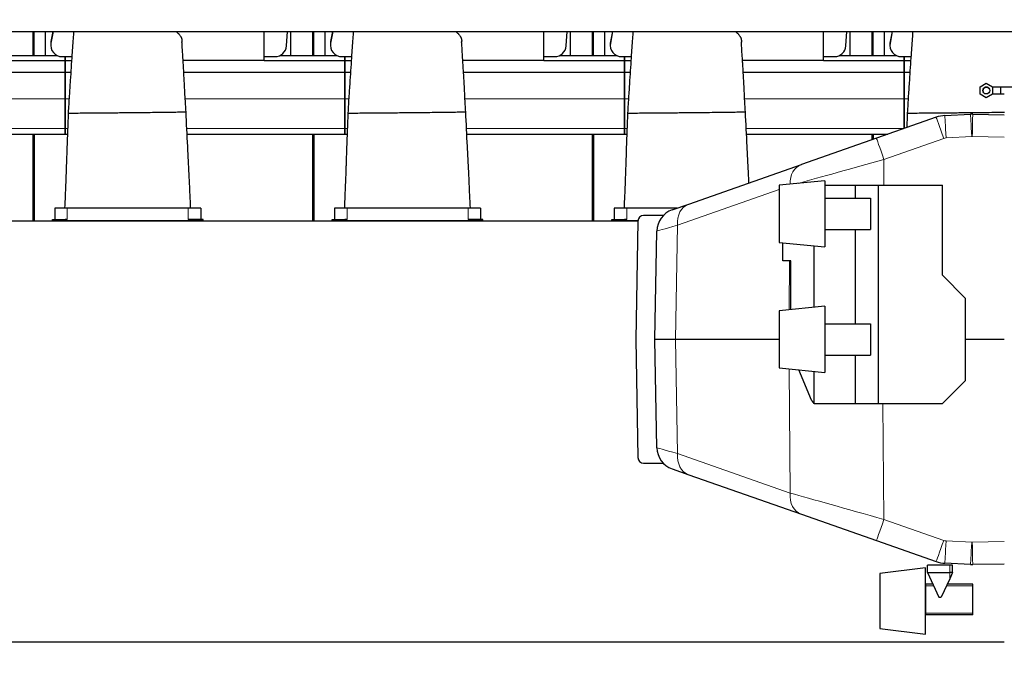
# Model space of a CAD drawing. Header units: inches. Extents: x 0 to 29700, y -16 to 21000.
# Tile 228 of 235: x 24940 to 26664, y 15600 to 16731. Entities that reach past the tile are written whole.
import ezdxf

# ---------------------------------------------------------------- set-up
doc = ezdxf.new("R2010")
doc.units = ezdxf.units.IN
doc.layers.add('1', color=7, linetype='Continuous', true_color=0xffffff)
doc.layers.add('254', color=7, linetype='Continuous', true_color=0xffffff)
doc.styles.add('latin_extended', font='simplex.shx')
doc.dimstyles.get("Standard").update_dxf_attribs({"dimtxt": 0.18, "dimasz": 0.18, "dimexe": 0.18, "dimexo": 0.0625, "dimgap": 0.09, "dimtad": 0, "dimtih": 1, "dimtoh": 1, "dimdec": 4, "dimzin": 0, "dimdsep": 46, "dimtxsty": 'Standard', "dimcen": 0.09, "dimadec": 0, "dimazin": 0, "dimtfac": 1, "dimtdec": 4, "dimtofl": 0, "dimtmove": 0, "dimatfit": 3, "dimfxl": 1, "dimtolj": 1, "dimtzin": 0, "dimarcsym": 0})

# ---------------------------------------------------------------- blocks, each defined once
blk = doc.blocks.new('_U6')
at = {"layer": '254', "color": 3, "linetype": 'Continuous', "lineweight": 13, "transparency": 16777216}
for p, q in [((17834.9, 15248.6), (17834.9, 18496.2)), ((28938.9, 16821), (28938.9, 18496.2)), ((18009.9, 18446.2), (28763.9, 18446.2))]:
    blk.add_line(p, q, dxfattribs=at)
at = {"layer": '254', "color": 3, "transparency": 16777216}
for points in [[(18009.9, 18475.4), (18009.9, 18417.1), (17834.9, 18446.2)], [(28763.9, 18417.1), (28763.9, 18475.4), (28938.9, 18446.2)]]:
    blk.add_solid(points, dxfattribs=at)
at = {"layer": 'Defpoints', "color": 0, "transparency": 16777216}
for p in [(28938.9, 18446.2), (28938.9, 16771), (17834.9, 15198.6)]:
    blk.add_point(p, dxfattribs=at)
at = {"layer": '254', "color": 2, "lineweight": 13, "transparency": 16777216, "insert": (23053.6, 18708.7), "char_height": 175, "attachment_point": 1, "style": 'latin_extended'}
blk.add_mtext('\\A1;\\C2;~11m', dxfattribs=at)

msp = doc.modelspace()

# ---------------------------------------------------------------- linework, layer by layer
at = {"layer": '1', "color": 2, "linetype": 'Continuous', "lineweight": 25}
for p, q in [((22959.932, 16710.127), (27485.932, 16710.127)), ((24962.933, 16668.11), (24962.933, 16710.13)), ((24964.933, 16668.11), (24964.933, 16710.13)), ((24983.933, 16710.129), (24983.933, 16668.108)), ((24998.259, 16710.13), (24994.28, 16689.769)), ((24997.756, 16710.127), (24994.28, 16692.34)), ((25367.932, 16658.947), (25367.932, 16710.127)), ((25406.887, 16684.636), (25408.593, 16710.127)), ((25413.933, 16710.129), (25413.933, 16668.108)), ((25452.933, 16668.11), (25452.933, 16710.13)), ((25454.933, 16668.11), (25454.933, 16710.13)), ((25473.933, 16710.129), (25473.933, 16668.108)), ((25488.259, 16710.13), (25484.28, 16689.769)), ((25487.756, 16710.127), (25484.28, 16692.34)), ((25857.932, 16658.947), (25857.932, 16710.127)), ((25896.887, 16684.636), (25898.593, 16710.127)), ((25903.933, 16710.129), (25903.933, 16668.108)), ((25942.933, 16668.11), (25942.933, 16710.13)), ((25944.933, 16668.11), (25944.933, 16710.13)), ((25963.933, 16710.129), (25963.933, 16668.108)), ((25978.259, 16710.13), (25974.28, 16689.769)), ((25977.756, 16710.127), (25974.28, 16692.34)), ((26347.932, 16658.947), (26347.932, 16710.127)), ((26386.887, 16684.636), (26388.593, 16710.127)), ((26393.933, 16710.129), (26393.933, 16668.108)), ((26432.933, 16668.11), (26432.933, 16710.13)), ((26434.933, 16668.11), (26434.933, 16710.13)), ((26453.933, 16710.129), (26453.933, 16668.108)), ((26468.259, 16710.13), (26464.28, 16689.769)), ((26467.756, 16710.127), (26464.28, 16692.34)), ((24993.911, 16688.532), (24993.911, 16685.961)), ((25483.911, 16688.532), (25483.911, 16685.961)), ((25973.911, 16688.532), (25973.911, 16685.961)), ((26463.911, 16688.532), (26463.911, 16685.961)), ((24905.811, 16668.107), (25005.033, 16668.107)), ((25013.911, 16666.037), (25018.932, 16666.037)), ((25018.932, 16666.037), (25018.932, 16659.102)), ((25018.932, 16666.037), (25030.82, 16666.037)), ((25018.932, 16659.102), (25018.932, 16666.037)), ((25367.932, 16666.037), (25386.932, 16666.037)), ((25395.811, 16668.107), (25495.033, 16668.107)), ((25503.911, 16666.037), (25508.932, 16666.037)), ((25508.932, 16659.102), (25508.932, 16666.037)), ((25508.932, 16666.037), (25508.932, 16659.102)), ((25508.932, 16666.037), (25520.82, 16666.037)), ((25857.932, 16666.037), (25876.932, 16666.037)), ((25885.811, 16668.107), (25985.033, 16668.107)), ((25993.911, 16666.037), (25998.932, 16666.037)), ((25998.932, 16659.102), (25998.932, 16666.037)), ((25998.932, 16666.037), (25998.932, 16659.102)), ((25998.932, 16666.037), (26010.82, 16666.037)), ((26347.932, 16666.037), (26366.932, 16666.037)), ((26375.811, 16668.107), (26475.033, 16668.107)), ((26483.911, 16666.037), (26488.932, 16666.037)), ((26488.932, 16666.037), (26488.932, 16659.102)), ((26488.932, 16666.037), (26500.82, 16666.037)), ((26488.932, 16659.102), (26488.932, 16666.037)), ((24877.932, 16659.102), (25018.932, 16659.102)), ((25018.932, 16659.102), (25018.932, 16638.521)), ((25018.932, 16659.102), (25030.366, 16659.102)), ((25018.932, 16638.521), (25018.932, 16659.102)), ((25367.932, 16658.947), (25225.816, 16658.947)), ((25367.932, 16659.102), (25508.932, 16659.102)), ((25508.932, 16638.521), (25508.932, 16659.102)), ((25508.932, 16659.102), (25508.932, 16638.521)), ((25508.932, 16659.102), (25520.366, 16659.102)), ((25857.932, 16658.947), (25715.816, 16658.947)), ((25857.932, 16659.102), (25998.932, 16659.102)), ((25998.932, 16638.521), (25998.932, 16659.102)), ((25998.932, 16659.102), (25998.932, 16638.521)), ((25998.932, 16659.102), (26010.366, 16659.102)), ((26347.932, 16658.947), (26205.816, 16658.947)), ((26347.932, 16659.102), (26488.932, 16659.102)), ((26488.932, 16659.102), (26488.932, 16638.521)), ((26488.932, 16659.102), (26500.366, 16659.102)), ((26488.932, 16638.521), (26488.932, 16659.102)), ((24737.06, 16638.521), (25018.932, 16638.521)), ((25018.932, 16638.521), (25029.028, 16638.521)), ((25018.932, 16638.521), (25018.932, 16592.057)), ((25018.932, 16592.057), (25018.932, 16638.521)), ((25227.06, 16638.521), (25508.932, 16638.521)), ((25508.932, 16592.057), (25508.932, 16638.521)), ((25508.932, 16638.521), (25508.932, 16592.057)), ((25508.932, 16638.521), (25519.028, 16638.521)), ((25717.06, 16638.521), (25998.932, 16638.521)), ((25998.932, 16592.057), (25998.932, 16638.521)), ((25998.932, 16638.521), (26009.028, 16638.521)), ((25998.932, 16638.521), (25998.932, 16592.057)), ((26207.06, 16638.521), (26488.932, 16638.521)), ((26488.932, 16638.521), (26488.932, 16592.057)), ((26488.932, 16638.521), (26499.028, 16638.521)), ((26488.932, 16592.057), (26488.932, 16638.521)), ((26621.933, 16612.955), (26632.933, 16619.306)), ((26621.933, 16600.253), (26621.933, 16612.955)), ((26632.933, 16619.306), (26643.933, 16612.955)), ((26643.933, 16612.955), (26643.933, 16600.253)), ((26777.929, 16612.607), (26657.932, 16612.607)), ((26657.932, 16612.607), (26657.932, 16606.607)), ((26632.933, 16593.903), (26621.933, 16600.253)), ((26643.933, 16600.253), (26632.933, 16593.903)), ((26657.932, 16606.607), (26657.932, 16600.607)), ((26657.932, 16600.607), (26664.435, 16600.607)), ((25018.932, 16592.057), (25018.932, 16540.082)), ((25018.932, 16540.082), (25018.932, 16592.057)), ((25508.932, 16540.082), (25508.932, 16592.057)), ((25508.932, 16592.057), (25508.932, 16540.082)), ((25998.932, 16540.082), (25998.932, 16592.057)), ((25998.932, 16592.057), (25998.932, 16540.082)), ((26488.932, 16592.057), (26488.932, 16540.082)), ((26488.932, 16540.082), (26488.932, 16592.057)), ((26545.031, 16559.688), (26440.347, 16522.978)), ((26560.357, 16562.712), (26605.257, 16565.062)), ((26609.092, 16565.129), (26664.431, 16564.162)), ((24742.832, 16530.107), (25018.932, 16530.107)), ((24962.933, 16378.607), (24962.933, 16530.107)), ((24964.933, 16530.107), (24964.933, 16378.607)), ((25018.932, 16540.082), (25018.932, 16530.107)), ((25018.932, 16530.107), (25018.932, 16540.082)), ((25018.932, 16530.107), (25023.135, 16530.107)), ((25232.832, 16530.107), (25508.932, 16530.107)), ((25452.933, 16378.607), (25452.933, 16530.107)), ((25454.933, 16530.107), (25454.933, 16378.607)), ((25508.932, 16530.107), (25508.932, 16540.082)), ((25508.932, 16540.082), (25508.932, 16530.107)), ((25508.932, 16530.107), (25513.135, 16530.107)), ((25722.832, 16530.107), (25998.932, 16530.107)), ((25942.933, 16378.607), (25942.933, 16530.107)), ((25944.933, 16530.107), (25944.933, 16378.607)), ((25998.932, 16530.107), (25998.932, 16540.082)), ((25998.932, 16540.082), (25998.932, 16530.107)), ((25998.932, 16530.107), (26003.135, 16530.107)), ((26212.832, 16530.107), (26460.673, 16530.107)), ((26432.933, 16520.376), (26432.933, 16530.107)), ((26434.933, 16530.107), (26434.933, 16521.077)), ((26440.347, 16522.978), (26308.882, 16476.875)), ((24962.928, 16487.597), (24964.928, 16487.597)), ((24962.928, 16479.715), (24964.928, 16479.715)), ((25452.947, 16487.597), (25454.947, 16487.597)), ((25452.947, 16479.715), (25454.947, 16479.715)), ((25942.928, 16487.597), (25944.928, 16487.597)), ((25942.928, 16479.715), (25944.928, 16479.715)), ((26111.608, 16407.695), (26308.882, 16476.875)), ((26349.932, 16448.563), (26269.932, 16440.563)), ((26269.932, 16440.563), (26269.932, 16340.563)), ((26349.932, 16448.563), (26349.932, 16332.563)), ((26349.932, 16440.563), (26402.929, 16440.563)), ((26402.929, 16440.563), (26443.203, 16440.563)), ((26402.929, 16440.563), (26402.929, 16418.061)), ((26443.203, 16440.563), (26555.932, 16440.563)), ((26443.203, 16440.563), (26443.203, 16058.063)), ((26555.932, 16283.063), (26555.932, 16440.563)), ((26082.5, 16397.487), (26111.608, 16407.695)), ((26349.932, 16418.063), (26429.932, 16418.063)), ((26429.932, 16418.063), (26429.932, 16363.063)), ((25000.932, 16400.607), (25000.932, 16380.597)), ((25022.932, 16400.607), (25000.932, 16400.607)), ((25234.932, 16400.607), (25022.932, 16400.607)), ((25256.932, 16400.607), (25234.932, 16400.607)), ((25256.932, 16400.607), (25256.932, 16380.597)), ((25490.932, 16400.607), (25490.932, 16380.597)), ((25512.932, 16400.607), (25490.932, 16400.607)), ((25724.932, 16400.607), (25512.932, 16400.607)), ((25746.932, 16400.607), (25724.932, 16400.607)), ((25746.932, 16400.607), (25746.932, 16380.597)), ((25980.932, 16400.607), (25980.932, 16380.597)), ((26002.932, 16400.607), (25980.932, 16400.607)), ((26091.399, 16400.607), (26002.932, 16400.607)), ((26067.04, 16387.607), (26032.546, 16387.607)), ((23032.751, 16378.607), (26022.544, 16378.607)), ((24996.932, 16380.597), (25018.932, 16380.597)), ((24996.932, 16378.607), (24996.932, 16380.597)), ((24996.932, 16378.607), (25018.932, 16378.607)), ((25022.932, 16380.597), (25018.932, 16380.597)), ((25238.932, 16378.607), (25018.932, 16378.607)), ((25238.932, 16380.597), (25234.932, 16380.597)), ((25260.932, 16380.597), (25238.932, 16380.597)), ((25260.932, 16378.607), (25238.932, 16378.607)), ((25260.932, 16378.607), (25260.932, 16380.597)), ((25486.932, 16380.597), (25508.932, 16380.597)), ((25486.932, 16378.607), (25486.932, 16380.597)), ((25486.932, 16378.607), (25508.932, 16378.607)), ((25512.932, 16380.597), (25508.932, 16380.597)), ((25728.932, 16378.607), (25508.932, 16378.607)), ((25728.932, 16380.597), (25724.932, 16380.597)), ((25750.932, 16380.597), (25728.932, 16380.597)), ((25750.932, 16378.607), (25728.932, 16378.607)), ((25750.932, 16378.607), (25750.932, 16380.597)), ((25976.932, 16380.597), (25998.932, 16380.597)), ((25976.932, 16378.607), (25976.932, 16380.597)), ((25976.932, 16378.607), (25998.932, 16378.607)), ((26002.932, 16380.597), (25998.932, 16380.597)), ((26022.599, 16378.607), (25998.932, 16378.607)), ((26022.548, 16377.782), (26018.932, 16170.607)), ((26052.429, 16170.607), (26055.743, 16360.439)), ((26349.932, 16363.063), (26429.932, 16363.063)), ((26402.929, 16363.059), (26402.929, 16198.064)), ((26269.932, 16340.563), (26349.932, 16332.563)), ((26276.301, 16308.063), (26276.301, 16339.926)), ((26331.287, 16226.703), (26331.287, 16334.426)), ((26290.641, 16308.063), (26276.301, 16308.063)), ((26290.641, 16222.635), (26290.641, 16308.063)), ((26595.932, 16243.063), (26555.932, 16283.063)), ((26595.932, 16243.063), (26595.932, 16098.063)), ((26349.932, 16228.563), (26269.932, 16220.563)), ((26269.932, 16220.563), (26269.932, 16120.563)), ((26349.932, 16228.563), (26349.932, 16112.563)), ((26349.932, 16198.063), (26429.932, 16198.063)), ((26429.932, 16198.063), (26429.932, 16143.063)), ((26018.932, 16170.607), (26022.548, 15963.433)), ((26055.743, 15980.775), (26052.429, 16170.607)), ((26088.592, 16170.607), (26052.429, 16170.607)), ((26269.93, 16170.607), (26088.592, 16170.607)), ((26664.431, 16170.607), (26595.928, 16170.607)), ((26349.932, 16143.063), (26429.932, 16143.063)), ((26402.929, 16143.068), (26402.929, 16058.063)), ((26269.932, 16120.563), (26349.932, 16112.563)), ((26326.464, 16063.948), (26304.478, 16117.108)), ((26331.287, 16058.526), (26331.287, 16114.43)), ((26555.932, 16058.063), (26595.932, 16098.063)), ((26335.451, 16058.063), (26335.129, 16058.319)), ((26335.451, 16058.063), (26335.451, 16058.301)), ((26339.616, 16058.063), (26402.929, 16058.063)), ((26402.929, 16058.063), (26443.203, 16058.063)), ((26443.203, 16058.063), (26555.932, 16058.063)), ((26032.546, 15953.607), (26067.04, 15953.607)), ((26082.5, 15943.727), (26111.608, 15933.519)), ((26111.608, 15933.519), (26308.882, 15864.339)), ((26308.882, 15864.339), (26440.347, 15818.237)), ((26440.347, 15818.237), (26545.031, 15781.526)), ((26526.432, 15770.307), (26446.432, 15760.484)), ((26526.432, 15768.473), (26526.432, 15770.307)), ((26526.432, 15654.307), (26526.432, 15768.473)), ((26529.932, 15762.107), (26529.932, 15775.107)), ((26568.932, 15775.107), (26529.932, 15775.107)), ((26605.257, 15776.152), (26560.357, 15778.502)), ((26573.932, 15775.107), (26568.932, 15775.107)), ((26573.932, 15762.107), (26573.932, 15775.107)), ((26664.431, 15777.052), (26609.092, 15776.086)), ((26446.432, 15760.484), (26446.432, 15664.13)), ((26529.932, 15762.107), (26549.923, 15719.235)), ((26529.932, 15762.107), (26568.932, 15762.107)), ((26568.932, 15751.385), (26553.94, 15719.235)), ((26573.932, 15762.107), (26568.932, 15751.385)), ((26573.932, 15762.107), (26568.932, 15762.107)), ((26527.14, 15741.565), (26526.432, 15741.565)), ((26527.14, 15738.807), (26527.14, 15741.565)), ((26527.14, 15738.807), (26527.14, 15741.565)), ((26539.511, 15741.565), (26527.14, 15741.565)), ((26527.14, 15690.807), (26527.14, 15738.807)), ((26527.14, 15690.807), (26527.14, 15738.807)), ((26609.14, 15741.565), (26564.353, 15741.565)), ((26609.14, 15738.807), (26609.14, 15741.565)), ((26609.14, 15690.807), (26609.14, 15738.807)), ((26549.923, 15719.235), (26553.94, 15719.235)), ((26527.14, 15688.049), (26526.432, 15688.049)), ((26527.14, 15688.049), (26527.14, 15690.807)), ((26527.14, 15688.049), (26527.14, 15690.807)), ((26609.14, 15688.049), (26527.14, 15688.049)), ((26609.14, 15688.049), (26609.14, 15690.807)), ((26446.432, 15664.13), (26526.432, 15654.307)), ((24887.932, 15640.807), (26664.402, 15640.807))]:
    msp.add_line(p, q, dxfattribs=at)
at = {"layer": '1', "color": 110, "linetype": 'Continuous', "lineweight": 13}
for p, q in [((24994.28, 16689.769), (24994.28, 16692.34)), ((25484.28, 16689.769), (25484.28, 16692.34)), ((25974.28, 16689.769), (25974.28, 16692.34)), ((26464.28, 16689.769), (26464.28, 16692.34)), ((24739.534, 16592.057), (25018.932, 16592.057)), ((25018.932, 16592.057), (25025.968, 16592.057)), ((25229.534, 16592.057), (25508.932, 16592.057)), ((25508.932, 16592.057), (25515.968, 16592.057)), ((25719.534, 16592.057), (25998.932, 16592.057)), ((25998.932, 16592.057), (26005.968, 16592.057)), ((26209.534, 16592.057), (26488.932, 16592.057)), ((26488.932, 16592.057), (26495.968, 16592.057)), ((24742.35, 16540.082), (25018.932, 16540.082)), ((25018.932, 16540.082), (25023.503, 16540.082)), ((25232.35, 16540.082), (25508.932, 16540.082)), ((25508.932, 16540.082), (25513.503, 16540.082)), ((25722.35, 16540.082), (25998.932, 16540.082)), ((25998.932, 16540.082), (26003.503, 16540.082)), ((26212.35, 16540.082), (26488.932, 16540.082)), ((26488.932, 16540.082), (26489.123, 16540.082)), ((26607.348, 16525.815), (26562.448, 16523.465)), ((26664.431, 16524.854), (26608.394, 16525.833)), ((26558.268, 16522.64), (26453.584, 16485.929)), ((24962.928, 16497.887), (24964.928, 16497.887)), ((24962.928, 16495.687), (24964.928, 16495.687)), ((24962.928, 16495.34), (24964.928, 16495.34)), ((25452.947, 16497.887), (25454.947, 16497.887)), ((25452.947, 16495.687), (25454.947, 16495.687)), ((25452.947, 16495.34), (25454.947, 16495.34)), ((25942.928, 16497.887), (25944.928, 16497.887)), ((25942.928, 16495.687), (25944.928, 16495.687)), ((25942.928, 16495.34), (25944.928, 16495.34)), ((24962.928, 16489.556), (24964.928, 16489.556)), ((24962.928, 16489.25), (24964.928, 16489.25)), ((24962.928, 16488.979), (24964.928, 16488.979)), ((25452.947, 16489.556), (25454.947, 16489.556)), ((25452.947, 16489.25), (25454.947, 16489.25)), ((25452.947, 16488.979), (25454.947, 16488.979)), ((25942.928, 16489.556), (25944.928, 16489.556)), ((25942.928, 16489.25), (25944.928, 16489.25)), ((25942.928, 16488.979), (25944.928, 16488.979)), ((26453.584, 16485.929), (26453.172, 16440.562)), ((24962.929, 16432.029), (24964.925, 16432.029)), ((24962.929, 16429.557), (24964.925, 16429.557)), ((25452.928, 16432.029), (25454.924, 16432.029)), ((25452.928, 16429.557), (25454.924, 16429.557)), ((25942.938, 16432.029), (25944.939, 16432.029)), ((25942.938, 16429.557), (25944.939, 16429.557)), ((26269.929, 16433.014), (26092.083, 16370.647)), ((25022.932, 16400.607), (25022.932, 16380.597)), ((25234.932, 16400.607), (25234.932, 16380.597)), ((25512.932, 16400.607), (25512.932, 16380.597)), ((25724.932, 16400.607), (25724.932, 16380.597)), ((26002.932, 16400.607), (26002.932, 16380.597)), ((24962.929, 16379.562), (24964.925, 16379.562)), ((25018.932, 16378.607), (25018.932, 16380.597)), ((25238.932, 16378.607), (25238.932, 16380.597)), ((25452.928, 16379.562), (25454.924, 16379.562)), ((25508.932, 16378.607), (25508.932, 16380.597)), ((25728.932, 16378.607), (25728.932, 16380.597)), ((25942.938, 16379.562), (25944.939, 16379.562)), ((25998.932, 16378.607), (25998.932, 16380.597)), ((26092.083, 16370.647), (26088.592, 16170.607)), ((26287.381, 16222.31), (26288.16, 16308.061)), ((26088.592, 16170.607), (26092.083, 15970.568)), ((26289.358, 15901.387), (26287.382, 16118.816)), ((26451.741, 16058.062), (26453.584, 15855.285)), ((26092.083, 15970.568), (26289.358, 15901.387)), ((26453.584, 15855.285), (26558.268, 15818.574)), ((26562.448, 15817.75), (26607.348, 15815.4)), ((26608.394, 15815.381), (26664.431, 15816.36)), ((26568.932, 15762.107), (26568.932, 15775.107)), ((26568.932, 15762.107), (26568.932, 15751.385)), ((26527.14, 15738.807), (26526.432, 15738.807)), ((26540.797, 15738.807), (26527.14, 15738.807)), ((26609.14, 15738.807), (26563.067, 15738.807)), ((26527.14, 15690.807), (26526.432, 15690.807)), ((26609.14, 15690.807), (26527.14, 15690.807))]:
    msp.add_line(p, q, dxfattribs=at)
at = {"layer": '1', "color": 2, "linetype": 'Continuous', "lineweight": 25}
msp.add_circle((26632.933, 16606.604), 6, dxfattribs=at)
for centre, radius, start, end in [((26563.232, 16507.787), 55, 92.996043, 109.324818), ((26032.546, 16377.607), 10, 90, 179), ((26095.737, 16359.741), 40, 109.324818, 179), ((26095.737, 15981.473), 40, 181, 250.675181), ((26032.546, 15963.607), 10, 181, 270), ((26563.232, 15833.427), 55, 250.675181, 267.003957)]:
    msp.add_arc(centre, radius, start, end, dxfattribs=at)
at = {"layer": '1', "color": 110, "linetype": 'Continuous', "lineweight": 13}
msp.add_arc((26563.232, 15832.729), 15, 250.675181, 267.003957, dxfattribs=at)
at = {"layer": '1', "color": 2, "linetype": 'Continuous', "lineweight": 25}
for centre, major_axis, ratio, start_param, end_param in [((25013.911, 16685.961), (20, 0), 0.9961947, 2.94929469, 4.71238898), ((25013.911, 16688.532), (20, 0), 0.9961947, 2.94929469, 3.14160971), ((25386.932, 16685.961), (20, 0), 0.9961947, 4.71238898, 6.21662901), ((25503.911, 16685.961), (20, 0), 0.9961947, 2.94929469, 4.71238898), ((25503.911, 16688.532), (20, 0), 0.9961947, 2.94929469, 3.14160971), ((25876.932, 16685.961), (20, 0), 0.9961947, 4.71238898, 6.21662901), ((25993.911, 16685.961), (20, 0), 0.9961947, 2.94929469, 4.71238898), ((25993.911, 16688.532), (20, 0), 0.9961947, 2.94929469, 3.14160971), ((26366.932, 16685.961), (20, 0), 0.9961947, 4.71238898, 6.21662901), ((26483.911, 16685.961), (20, 0), 0.9961947, 2.94929469, 4.71238898), ((26483.911, 16688.532), (20, 0), 0.9961947, 2.94929469, 3.14160971), ((26608.132, 16510.137), (0, 55), 0.99999999, 6.26572487, 6.33547612), ((26608.132, 15831.077), (0, 55), 0.99999997, 3.08930184, 3.15905309)]:
    msp.add_ellipse(centre, major_axis=major_axis, ratio=ratio, start_param=start_param, end_param=end_param, dxfattribs=at)
at = {"layer": '1', "color": 110, "linetype": 'Continuous', "lineweight": 13}
for centre, major_axis, ratio, start_param, end_param in [((26558.268, 16521.942), (13.237, -37.746), 0.00577619, 1.58726617, 3.14159265), ((26562.448, 16522.767), (2.091, -39.945), 0.00091232, 1.58822576, 3.14159265), ((26607.348, 16525.117), (2.091, -39.945), 0.00091232, 1.58822576, 3.14159265), ((26608.394, 16525.135), (-0.698, -39.994), 0.00030476, 3.14159265, 4.69493835), ((26608.132, 16510.835), (-0.249, 14.998), 0.99999989, 6.24913241, 6.31888365), ((26453.584, 16485.231), (13.237, -37.746), 0.00577619, 1.58726617, 3.14159265), ((26563.232, 16508.485), (0, 15), 1, 0.05229082, 0.3372817), ((26322.119, 16439.129), (13.237, -37.746), 0.80093214, 3.14159265, 4.35282943), ((26453.609, 16485.24), (200.516, 55.928), 0.00322174, 1.57002467, 2.41233042), ((26124.845, 16369.949), (13.237, -37.746), 0.80093214, 3.14159265, 4.4207655), ((26256.747, 16416.204), (201.004, 55.765), 0.00101166, 2.53054122, 3.14129287), ((26256.747, 15925.01), (-201.004, 55.765), 0.00101166, 0.00029978, 0.61105144), ((26124.845, 15971.266), (-13.237, -37.746), 0.80093214, 5.00401247, 6.28318531), ((26322.119, 15902.085), (-13.237, -37.746), 0.80093214, 5.00401247, 6.28318531), ((26453.609, 15855.974), (-200.516, 55.928), 0.00322174, 0.61177793, 1.57156799), ((26453.584, 15855.983), (-13.237, -37.746), 0.00577619, 0, 1.55432648), ((26558.268, 15819.272), (-13.237, -37.746), 0.00577619, 0, 1.55432648), ((26562.448, 15818.448), (-2.091, -39.945), 0.00091232, 0, 1.55336689), ((26607.348, 15816.098), (-2.091, -39.945), 0.00091232, 0, 1.55336689), ((26608.132, 15830.379), (15, 0), 0.99999997, 4.66009816, 4.72984942), ((26608.394, 15816.079), (0.698, -39.994), 0.00030476, 4.72983961, 6.28318531)]:
    msp.add_ellipse(centre, major_axis=major_axis, ratio=ratio, start_param=start_param, end_param=end_param, dxfattribs=at)
at = {"layer": '1', "color": 2, "linetype": 'Continuous', "lineweight": 25}
for points, knots in [([(25034.03, 16710.307), (25033.797, 16707.338), (25032.801, 16694.409), (25030.763, 16666.532), (25028.61, 16630.957), (25026.16, 16596.413), (25025.056, 16577.418), (25024.502, 16567.323)], [0, 0, 0, 0, 0.07381835, 0.31663383, 0.62686269, 0.80307529, 1, 1, 1, 1]), ([(25212.712, 16710.282), (25212.96, 16710.111), (25213.205, 16709.939), (25213.837, 16709.483), (25214.315, 16709.127), (25214.777, 16708.765), (25214.961, 16708.62), (25215.052, 16708.548), (25215.324, 16708.329), (25215.502, 16708.183), (25216.38, 16707.451), (25217.036, 16706.859), (25217.952, 16705.961), (25218.246, 16705.661), (25218.811, 16705.056), (25219.082, 16704.752), (25219.862, 16703.835), (25220.337, 16703.218), (25220.984, 16702.283), (25221.188, 16701.97), (25221.574, 16701.34), (25221.938, 16700.708), (25222.258, 16700.069), (25222.554, 16699.427), (25222.691, 16699.104), (25222.848, 16698.699), (25222.878, 16698.618), (25222.938, 16698.456), (25222.968, 16698.374), (25223.053, 16698.13), (25223.108, 16697.967), (25223.261, 16697.479), (25223.443, 16696.828), (25223.577, 16696.177), (25223.686, 16695.527), (25223.728, 16695.201), (25223.773, 16694.713), (25223.785, 16694.55), (25223.803, 16694.225), (25223.809, 16694.062), (25223.819, 16693.574), (25223.815, 16693.248), (25223.804, 16692.76), (25223.8, 16692.597), (25223.793, 16692.353), (25223.79, 16692.272), (25223.786, 16692.109), (25223.783, 16692.028), (25223.778, 16691.837), (25223.776, 16691.728), (25223.773, 16691.618)], [0, 0, 0, 0, 0.0308741, 0.0308741, 0.08099439, 0.09352446, 0.09352446, 0.10605453, 0.10605453, 0.13111467, 0.13111467, 0.23135525, 0.23135525, 0.28147554, 0.28147554, 0.33159583, 0.33159583, 0.43183641, 0.43183641, 0.48195669, 0.48195669, 0.53207698, 0.58219727, 0.58219727, 0.63231756, 0.63231756, 0.64484763, 0.64484763, 0.6573777, 0.6573777, 0.68243785, 0.68243785, 0.73255814, 0.78267843, 0.78267843, 0.83279871, 0.83279871, 0.85785886, 0.85785886, 0.882919, 0.882919, 0.93303929, 0.93303929, 0.95809944, 0.95809944, 0.97062951, 0.97062951, 0.98315958, 0.98315958, 1, 1, 1, 1]), ([(25524.03, 16710.307), (25523.797, 16707.338), (25522.801, 16694.409), (25520.763, 16666.532), (25518.61, 16630.957), (25516.16, 16596.413), (25515.056, 16577.418), (25514.502, 16567.323)], [0, 0, 0, 0, 0.07381835, 0.31663383, 0.62686269, 0.80307529, 1, 1, 1, 1]), ([(25702.712, 16710.282), (25702.96, 16710.111), (25703.205, 16709.939), (25703.837, 16709.483), (25704.315, 16709.127), (25704.777, 16708.765), (25704.961, 16708.62), (25705.052, 16708.548), (25705.324, 16708.329), (25705.502, 16708.183), (25706.38, 16707.451), (25707.036, 16706.859), (25707.952, 16705.961), (25708.246, 16705.661), (25708.811, 16705.056), (25709.082, 16704.752), (25709.862, 16703.835), (25710.337, 16703.218), (25710.984, 16702.283), (25711.188, 16701.97), (25711.574, 16701.34), (25711.938, 16700.708), (25712.258, 16700.069), (25712.554, 16699.427), (25712.691, 16699.104), (25712.848, 16698.699), (25712.878, 16698.618), (25712.938, 16698.456), (25712.968, 16698.374), (25713.053, 16698.13), (25713.108, 16697.967), (25713.261, 16697.479), (25713.443, 16696.828), (25713.577, 16696.177), (25713.686, 16695.527), (25713.728, 16695.201), (25713.773, 16694.713), (25713.785, 16694.55), (25713.803, 16694.225), (25713.809, 16694.062), (25713.819, 16693.574), (25713.815, 16693.248), (25713.804, 16692.76), (25713.8, 16692.597), (25713.793, 16692.353), (25713.79, 16692.272), (25713.786, 16692.109), (25713.783, 16692.028), (25713.778, 16691.837), (25713.776, 16691.728), (25713.773, 16691.618)], [0, 0, 0, 0, 0.0308741, 0.0308741, 0.08099439, 0.09352446, 0.09352446, 0.10605453, 0.10605453, 0.13111467, 0.13111467, 0.23135525, 0.23135525, 0.28147554, 0.28147554, 0.33159583, 0.33159583, 0.43183641, 0.43183641, 0.48195669, 0.48195669, 0.53207698, 0.58219727, 0.58219727, 0.63231756, 0.63231756, 0.64484763, 0.64484763, 0.6573777, 0.6573777, 0.68243785, 0.68243785, 0.73255814, 0.78267843, 0.78267843, 0.83279871, 0.83279871, 0.85785886, 0.85785886, 0.882919, 0.882919, 0.93303929, 0.93303929, 0.95809944, 0.95809944, 0.97062951, 0.97062951, 0.98315958, 0.98315958, 1, 1, 1, 1]), ([(26014.03, 16710.307), (26013.797, 16707.338), (26012.801, 16694.409), (26010.763, 16666.532), (26008.61, 16630.957), (26006.16, 16596.413), (26005.056, 16577.418), (26004.502, 16567.323)], [0, 0, 0, 0, 0.07381835, 0.31663383, 0.62686269, 0.80307529, 1, 1, 1, 1]), ([(26192.712, 16710.282), (26192.96, 16710.111), (26193.205, 16709.939), (26193.837, 16709.483), (26194.315, 16709.127), (26194.777, 16708.765), (26194.961, 16708.62), (26195.052, 16708.548), (26195.324, 16708.329), (26195.502, 16708.183), (26196.38, 16707.451), (26197.036, 16706.859), (26197.952, 16705.961), (26198.246, 16705.661), (26198.811, 16705.056), (26199.082, 16704.752), (26199.862, 16703.835), (26200.337, 16703.218), (26200.984, 16702.283), (26201.188, 16701.97), (26201.574, 16701.34), (26201.938, 16700.708), (26202.258, 16700.069), (26202.554, 16699.427), (26202.691, 16699.104), (26202.848, 16698.699), (26202.878, 16698.618), (26202.938, 16698.456), (26202.968, 16698.374), (26203.053, 16698.13), (26203.108, 16697.967), (26203.261, 16697.479), (26203.443, 16696.828), (26203.577, 16696.177), (26203.686, 16695.527), (26203.728, 16695.201), (26203.773, 16694.713), (26203.785, 16694.55), (26203.803, 16694.225), (26203.809, 16694.062), (26203.819, 16693.574), (26203.815, 16693.248), (26203.804, 16692.76), (26203.8, 16692.597), (26203.793, 16692.353), (26203.79, 16692.272), (26203.786, 16692.109), (26203.783, 16692.028), (26203.778, 16691.837), (26203.776, 16691.728), (26203.773, 16691.618)], [0, 0, 0, 0, 0.0308741, 0.0308741, 0.08099439, 0.09352446, 0.09352446, 0.10605453, 0.10605453, 0.13111467, 0.13111467, 0.23135525, 0.23135525, 0.28147554, 0.28147554, 0.33159583, 0.33159583, 0.43183641, 0.43183641, 0.48195669, 0.48195669, 0.53207698, 0.58219727, 0.58219727, 0.63231756, 0.63231756, 0.64484763, 0.64484763, 0.6573777, 0.6573777, 0.68243785, 0.68243785, 0.73255814, 0.78267843, 0.78267843, 0.83279871, 0.83279871, 0.85785886, 0.85785886, 0.882919, 0.882919, 0.93303929, 0.93303929, 0.95809944, 0.95809944, 0.97062951, 0.97062951, 0.98315958, 0.98315958, 1, 1, 1, 1]), ([(26504.03, 16710.307), (26503.797, 16707.338), (26502.801, 16694.409), (26500.763, 16666.532), (26498.61, 16630.957), (26496.16, 16596.413), (26495.056, 16577.418), (26494.502, 16567.323)], [0, 0, 0, 0, 0.07381835, 0.31663383, 0.62686269, 0.80307529, 1, 1, 1, 1]), ([(25230.911, 16569.457), (25230.35, 16577.852), (25229.313, 16594.298), (25228.312, 16617.283), (25227.184, 16636.424), (25226.346, 16650.501), (25225.762, 16659.822), (25225.14, 16669.669), (25224.49, 16680.173), (25223.988, 16688.42), (25223.792, 16691.663)], [0, 0, 0, 0, 0.19791325, 0.38952551, 0.54578499, 0.66172366, 0.73794404, 0.78117666, 0.91297852, 1, 1, 1, 1]), ([(25720.911, 16569.457), (25720.35, 16577.852), (25719.313, 16594.298), (25718.312, 16617.283), (25717.184, 16636.424), (25716.346, 16650.501), (25715.762, 16659.822), (25715.14, 16669.669), (25714.49, 16680.173), (25713.988, 16688.42), (25713.792, 16691.663)], [0, 0, 0, 0, 0.19791325, 0.38952551, 0.54578499, 0.66172366, 0.73794404, 0.78117666, 0.91297852, 1, 1, 1, 1]), ([(26210.911, 16569.457), (26210.35, 16577.852), (26209.313, 16594.298), (26208.312, 16617.283), (26207.184, 16636.424), (26206.346, 16650.501), (26205.762, 16659.822), (26205.14, 16669.669), (26204.49, 16680.173), (26203.988, 16688.42), (26203.792, 16691.663)], [0, 0, 0, 0, 0.19791325, 0.38952551, 0.54578499, 0.66172366, 0.73794404, 0.78117666, 0.91297852, 1, 1, 1, 1]), ([(26638.177, 16609.521), (26638.146, 16609.576), (26638.115, 16609.63), (26638.057, 16609.726), (26638.031, 16609.769), (26637.979, 16609.852), (26637.952, 16609.894), (26637.814, 16610.099), (26637.697, 16610.257), (26637.449, 16610.56), (26637.318, 16610.704), (26637.042, 16610.981), (26636.897, 16611.113), (26636.706, 16611.27), (26636.668, 16611.301), (26636.589, 16611.362), (26636.471, 16611.452), (26636.351, 16611.537), (26636.106, 16611.701), (26635.771, 16611.902), (26635.417, 16612.07), (26635.145, 16612.183), (26635.053, 16612.218), (26634.914, 16612.268), (26634.867, 16612.284), (26634.773, 16612.316), (26634.726, 16612.331), (26634.49, 16612.402), (26634.3, 16612.45), (26633.916, 16612.527), (26633.723, 16612.555), (26633.334, 16612.594), (26633.137, 16612.604), (26632.89, 16612.604), (26632.84, 16612.604), (26632.742, 16612.601), (26632.594, 16612.596), (26632.447, 16612.585), (26632.154, 16612.557), (26631.767, 16612.5), (26631.387, 16612.405), (26631.105, 16612.32), (26631.011, 16612.289), (26630.871, 16612.239), (26630.825, 16612.222), (26630.733, 16612.186), (26630.687, 16612.168), (26630.459, 16612.074), (26630.105, 16611.907), (26629.77, 16611.706), (26629.444, 16611.489), (26629.285, 16611.372), (26628.979, 16611.121), (26628.833, 16610.989), (26628.556, 16610.712), (26628.293, 16610.423), (26628.059, 16610.108), (26627.922, 16609.904), (26627.895, 16609.862), (26627.842, 16609.779), (26627.816, 16609.737), (26627.739, 16609.61), (26627.691, 16609.524), (26627.551, 16609.264), (26627.384, 16608.91), (26627.252, 16608.542), (26627.166, 16608.261), (26627.139, 16608.166), (26627.103, 16608.023), (26627.092, 16607.975), (26627.07, 16607.878), (26627.06, 16607.83), (26627.011, 16607.587), (26626.953, 16607.197), (26626.933, 16606.803), (26626.933, 16606.604)], [0, 0, 0, 0, 0.01185771, 0.01185771, 0.0211798, 0.0211798, 0.0305019, 0.0305019, 0.06779029, 0.06779029, 0.10507868, 0.10507868, 0.14236707, 0.14236707, 0.15168916, 0.15168916, 0.16101126, 0.17965546, 0.17965546, 0.21694384, 0.25423223, 0.25423223, 0.27287643, 0.27287643, 0.28219852, 0.28219852, 0.29152062, 0.29152062, 0.32880901, 0.32880901, 0.3660974, 0.3660974, 0.40338579, 0.40338579, 0.41270788, 0.41270788, 0.42202998, 0.44067417, 0.44067417, 0.47796256, 0.51525095, 0.51525095, 0.53389515, 0.53389515, 0.54321724, 0.54321724, 0.55253934, 0.55253934, 0.58982773, 0.62711612, 0.62711612, 0.6644045, 0.6644045, 0.70169289, 0.70169289, 0.73898128, 0.77626967, 0.77626967, 0.78559177, 0.78559177, 0.79491386, 0.79491386, 0.81355806, 0.81355806, 0.85084645, 0.88813483, 0.88813483, 0.90677903, 0.90677903, 0.91610113, 0.91610113, 0.92542322, 0.92542322, 0.96271161, 1, 1, 1, 1]), ([(26657.932, 16612.607), (26654.657, 16612.614), (26649.821, 16612.623), (26645.292, 16612.582), (26643.738, 16612.574)], [0, 0, 0, 0, 0.63936918, 1, 1, 1, 1]), ([(26626.933, 16606.604), (26626.933, 16606.406), (26626.943, 16606.21), (26626.982, 16605.82), (26627.039, 16605.433), (26627.134, 16605.053), (26627.205, 16604.817), (26627.22, 16604.77), (26627.251, 16604.677), (26627.267, 16604.63), (26627.317, 16604.49), (26627.353, 16604.398), (26627.466, 16604.125), (26627.563, 16603.919), (26627.672, 16603.72), (26627.688, 16603.692)], [0, 0, 0, 0, 0.19364833, 0.19364833, 0.38729667, 0.580945, 0.580945, 0.62935709, 0.62935709, 0.67776917, 0.67776917, 0.77459334, 0.77459334, 0.96824167, 1, 1, 1, 1]), ([(26643.826, 16600.632), (26645.451, 16600.615), (26649.893, 16600.608), (26654.803, 16600.601), (26657.932, 16600.607)], [0, 0, 0, 0, 0.4157752, 1, 1, 1, 1]), ([(25024.502, 16567.323), (25023.714, 16546.962), (25022.595, 16516.361), (25021.438, 16483.059), (25020.898, 16465.999), (25020.486, 16454.741), (25019.898, 16439.755), (25019.159, 16421.614), (25018.591, 16407.913), (25018.285, 16400.638)], [0, 0, 0, 0, 0.36647881, 0.55074116, 0.59930942, 0.67346236, 0.75336494, 0.86904336, 1, 1, 1, 1]), ([(25024.502, 16567.323), (25024.502, 16567.322), (25024.496, 16567.315), (25024.478, 16567.304), (25024.565, 16567.291), (25024.814, 16567.273), (25025.671, 16567.25), (25028.678, 16567.223), (25035.425, 16567.221), (25048.146, 16567.275), (25064.321, 16567.384), (25079.156, 16567.507), (25090.356, 16567.61), (25096.092, 16567.666), (25098.899, 16567.694), (25099.563, 16567.701)], [0, 0, 0, 0, 0.00314393, 0.04148455, 0.06065486, 0.07982517, 0.1565064, 0.23318764, 0.38655011, 0.53991258, 0.69327506, 0.84663753, 0.92331876, 0.98562227, 1, 1, 1, 1]), ([(25099.563, 16567.701), (25100.448, 16567.71), (25104.536, 16567.751), (25112.645, 16567.833), (25127.802, 16567.986), (25141.212, 16568.121), (25151.854, 16568.228), (25155.706, 16568.267), (25160.823, 16568.318), (25170.845, 16568.424), (25185.836, 16568.596), (25202.692, 16568.813), (25216.613, 16569.022), (25224.57, 16569.171), (25228.023, 16569.255), (25229.419, 16569.298), (25230.186, 16569.327), (25230.683, 16569.353), (25230.919, 16569.376), (25230.901, 16569.396), (25230.913, 16569.423), (25230.901, 16569.444), (25230.911, 16569.457)], [0, 0, 0, 0, 0.0131787, 0.05271481, 0.10542963, 0.21085925, 0.22403795, 0.23721666, 0.26357406, 0.31628888, 0.4217185, 0.52714813, 0.63257775, 0.73800738, 0.79072219, 0.8170796, 0.84343701, 0.86979441, 0.89615182, 0.92250923, 0.94886663, 1, 1, 1, 1]), ([(25238.995, 16400.644), (25238.667, 16408.313), (25238.05, 16422.569), (25237.22, 16441.359), (25236.462, 16458.084), (25235.765, 16472.067), (25235.056, 16485.341), (25234.469, 16496.835), (25233.063, 16524.867), (25231.881, 16549.072), (25230.911, 16569.457)], [0, 0, 0, 0, 0.1362606, 0.25328189, 0.33387072, 0.43345087, 0.50178875, 0.5698296, 0.63774311, 1, 1, 1, 1]), ([(25514.502, 16567.323), (25513.714, 16546.962), (25512.595, 16516.361), (25511.438, 16483.059), (25510.898, 16465.999), (25510.486, 16454.741), (25509.898, 16439.755), (25509.159, 16421.614), (25508.591, 16407.913), (25508.285, 16400.638)], [0, 0, 0, 0, 0.36647881, 0.55074116, 0.59930942, 0.67346236, 0.75336494, 0.86904336, 1, 1, 1, 1]), ([(25514.502, 16567.323), (25514.502, 16567.322), (25514.496, 16567.315), (25514.478, 16567.304), (25514.565, 16567.291), (25514.814, 16567.273), (25515.671, 16567.25), (25518.678, 16567.223), (25525.425, 16567.221), (25538.146, 16567.275), (25554.321, 16567.384), (25569.156, 16567.507), (25580.356, 16567.61), (25586.092, 16567.666), (25588.899, 16567.694), (25589.563, 16567.701)], [0, 0, 0, 0, 0.00314393, 0.04148455, 0.06065486, 0.07982517, 0.1565064, 0.23318764, 0.38655011, 0.53991258, 0.69327506, 0.84663753, 0.92331876, 0.98562227, 1, 1, 1, 1]), ([(25589.563, 16567.701), (25590.448, 16567.71), (25594.536, 16567.751), (25602.645, 16567.833), (25617.802, 16567.986), (25631.212, 16568.121), (25641.854, 16568.228), (25645.706, 16568.267), (25650.823, 16568.318), (25660.845, 16568.424), (25675.836, 16568.596), (25692.692, 16568.813), (25706.613, 16569.022), (25714.57, 16569.171), (25718.023, 16569.255), (25719.419, 16569.298), (25720.186, 16569.327), (25720.683, 16569.353), (25720.919, 16569.376), (25720.901, 16569.396), (25720.913, 16569.423), (25720.901, 16569.444), (25720.911, 16569.457)], [0, 0, 0, 0, 0.0131787, 0.05271481, 0.10542963, 0.21085925, 0.22403795, 0.23721666, 0.26357406, 0.31628888, 0.4217185, 0.52714813, 0.63257775, 0.73800738, 0.79072219, 0.8170796, 0.84343701, 0.86979441, 0.89615182, 0.92250923, 0.94886663, 1, 1, 1, 1]), ([(25728.995, 16400.644), (25728.667, 16408.313), (25728.05, 16422.569), (25727.22, 16441.359), (25726.462, 16458.084), (25725.765, 16472.067), (25725.056, 16485.341), (25724.469, 16496.835), (25723.063, 16524.867), (25721.881, 16549.072), (25720.911, 16569.457)], [0, 0, 0, 0, 0.1362606, 0.25328189, 0.33387072, 0.43345087, 0.50178875, 0.5698296, 0.63774311, 1, 1, 1, 1]), ([(26004.502, 16567.323), (26003.714, 16546.962), (26002.595, 16516.361), (26001.438, 16483.059), (26000.898, 16465.999), (26000.486, 16454.741), (25999.898, 16439.755), (25999.159, 16421.614), (25998.591, 16407.913), (25998.285, 16400.638)], [0, 0, 0, 0, 0.36647881, 0.55074116, 0.59930942, 0.67346236, 0.75336494, 0.86904336, 1, 1, 1, 1]), ([(26004.502, 16567.323), (26004.502, 16567.322), (26004.496, 16567.315), (26004.478, 16567.304), (26004.565, 16567.291), (26004.814, 16567.273), (26005.671, 16567.25), (26008.678, 16567.223), (26015.425, 16567.221), (26028.146, 16567.275), (26044.321, 16567.384), (26059.156, 16567.507), (26070.356, 16567.61), (26076.092, 16567.666), (26078.899, 16567.694), (26079.563, 16567.701)], [0, 0, 0, 0, 0.00314393, 0.04148455, 0.06065486, 0.07982517, 0.1565064, 0.23318764, 0.38655011, 0.53991258, 0.69327506, 0.84663753, 0.92331876, 0.98562227, 1, 1, 1, 1]), ([(26079.563, 16567.701), (26080.448, 16567.71), (26084.536, 16567.751), (26092.645, 16567.833), (26107.802, 16567.986), (26121.212, 16568.121), (26131.854, 16568.228), (26135.706, 16568.267), (26140.823, 16568.318), (26150.845, 16568.424), (26165.836, 16568.596), (26182.692, 16568.813), (26196.613, 16569.022), (26204.57, 16569.171), (26208.023, 16569.255), (26209.419, 16569.298), (26210.186, 16569.327), (26210.683, 16569.353), (26210.919, 16569.376), (26210.901, 16569.396), (26210.913, 16569.423), (26210.901, 16569.444), (26210.911, 16569.457)], [0, 0, 0, 0, 0.0131787, 0.05271481, 0.10542963, 0.21085925, 0.22403795, 0.23721666, 0.26357406, 0.31628888, 0.4217185, 0.52714813, 0.63257775, 0.73800738, 0.79072219, 0.8170796, 0.84343701, 0.86979441, 0.89615182, 0.92250923, 0.94886663, 1, 1, 1, 1]), ([(26217.068, 16444.678), (26216.883, 16448.791), (26216.441, 16458.507), (26215.765, 16472.067), (26215.056, 16485.341), (26214.469, 16496.835), (26213.063, 16524.867), (26211.881, 16549.072), (26210.911, 16569.457)], [0, 0, 0, 0, 0.0988549, 0.23356773, 0.32601577, 0.41806198, 0.50993593, 1, 1, 1, 1]), ([(26494.502, 16567.323), (26494.502, 16567.322), (26494.496, 16567.315), (26494.478, 16567.304), (26494.565, 16567.291), (26494.814, 16567.273), (26495.671, 16567.25), (26498.678, 16567.223), (26505.425, 16567.221), (26518.146, 16567.275), (26534.321, 16567.384), (26549.156, 16567.507), (26560.356, 16567.61), (26566.092, 16567.666), (26568.899, 16567.694), (26569.563, 16567.701)], [0, 0, 0, 0, 0.00314393, 0.04148455, 0.06065486, 0.07982517, 0.1565064, 0.23318764, 0.38655011, 0.53991258, 0.69327506, 0.84663753, 0.92331876, 0.98562227, 1, 1, 1, 1]), ([(26569.563, 16567.701), (26570.448, 16567.71), (26574.536, 16567.751), (26582.645, 16567.833), (26597.802, 16567.986), (26611.212, 16568.121), (26621.854, 16568.228), (26625.706, 16568.267), (26630.823, 16568.318), (26640.845, 16568.424), (26653.048, 16568.564), (26661.807, 16568.674), (26664.76, 16568.712)], [0, 0, 0, 0, 0.0275634, 0.11025358, 0.22050717, 0.44101433, 0.46857773, 0.49614112, 0.55126792, 0.6615215, 0.88202867, 1, 1, 1, 1]), ([(26326.464, 16063.948), (26326.475, 16063.932), (26326.486, 16063.917), (26326.508, 16063.885), (26326.519, 16063.87), (26326.553, 16063.823), (26326.575, 16063.792), (26326.642, 16063.7), (26326.687, 16063.639), (26326.778, 16063.52), (26326.824, 16063.461), (26326.894, 16063.375), (26326.917, 16063.346), (26326.952, 16063.303), (26326.964, 16063.289), (26326.988, 16063.261), (26327.187, 16063.021), (26327.386, 16062.781), (26327.95, 16062.106), (26328.326, 16061.658), (26329.457, 16060.319), (26330.214, 16059.433), (26330.974, 16058.555)], [0, 0, 0, 0, 0.0078125, 0.0078125, 0.015625, 0.015625, 0.03125, 0.03125, 0.0625, 0.0625, 0.09375, 0.09375, 0.109375, 0.109375, 0.1171875, 0.1171875, 0.125, 0.25, 0.25, 0.5, 0.5, 1, 1, 1, 1]), ([(26331.287, 16058.526), (26332.675, 16058.454), (26334.064, 16058.38), (26336.146, 16058.264), (26336.84, 16058.225), (26338.228, 16058.144), (26338.922, 16058.104), (26339.616, 16058.063)], [0, 0, 0, 0, 0.5, 0.5, 0.75, 0.75, 1, 1, 1, 1])]:
    msp.add_open_spline(points, degree=3, knots=knots, dxfattribs=at)
for points in [[(26494.502, 16567.323), (26494.171, 16558.761), (26493.847, 16550.198), (26493.529, 16541.636)], [(26331.218, 16058.532), (26331.137, 16058.54), (26331.055, 16058.547), (26330.974, 16058.555)], [(26331.218, 16058.532), (26331.241, 16058.53), (26331.264, 16058.528), (26331.287, 16058.526)]]:
    msp.add_open_spline(points, degree=3, dxfattribs=at)

# ---------------------------------------------------------------- dimensions: what is measured, and where the dimension line sits
at = {"layer": '254', "color": 2, "linetype": 'Continuous', "lineweight": 13}
dim = msp.add_linear_dim(base=(28938.932, 18446.224), p1=(17834.932, 15198.607), p2=(28938.932, 16771.04), text='\\C2;~11m', dimstyle='Standard', override={"dimscale": 50, "dimtxt": 3.5, "dimasz": 3.5, "dimexe": 1, "dimexo": 1, "dimgap": 1.75, "dimtad": 1, "dimtih": 1, "dimtoh": 0, "dimdec": 2, "dimlfac": 0.02, "dimzin": 8, "dimdsep": 46, "dimlunit": 2, "dimpost": '', "dimtxsty": 'latin_extended', "dimsah": 1, "dimse1": 0, "dimse2": 0, "dimsd1": 0, "dimsd2": 0, "dimclrd": 3, "dimclre": 3, "dimclrt": 2, "dimtol": 0, "dimtm": -0.1, "dimtfac": 0.714286, "dimtdec": 3, "dimtofl": 1, "dimtmove": 0, "dimtzin": 8, "dimlwd": 13, "dimlwe": 13}, dxfattribs=at)
dim.commit()
dim.dimension.update_dxf_attribs({"geometry": '_U6', "text_midpoint": (23386.932, 18446.224), "dimtype": 160})

doc.saveas('drawing.dxf')
